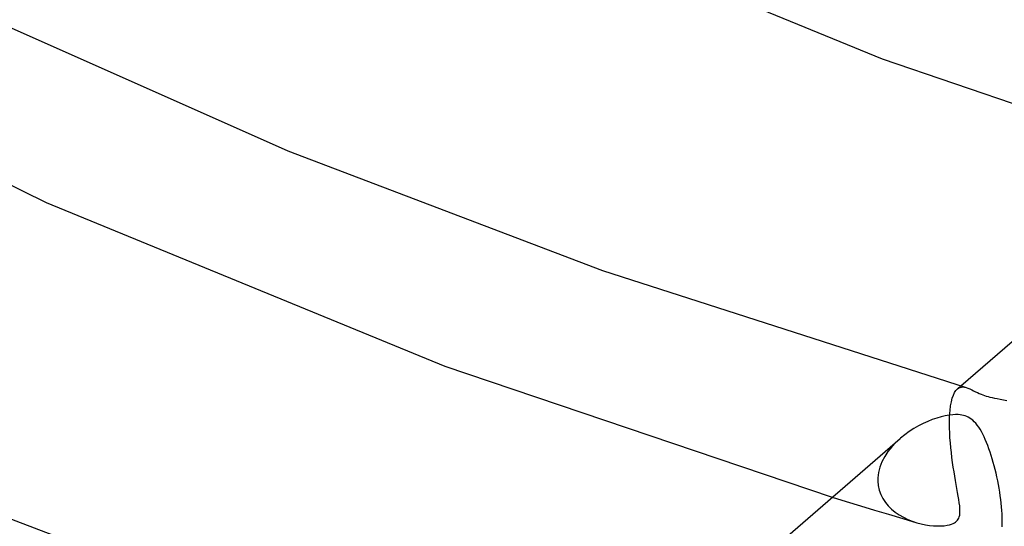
# Model space of a CAD drawing. Header units: millimetres. Extents: x -374 to 374, y -188 to 321.
# Tile 51 of 112: x -100 to -73, y 149 to 164. Entities that reach past the tile are written whole.
import ezdxf

# ---------------------------------------------------------------- set-up
doc = ezdxf.new("R2010")
doc.units = ezdxf.units.MM
doc.layers.add('HIDDEN', color=7, linetype='Continuous')
doc.layers.add('THICK', color=7, linetype='Continuous')

msp = doc.modelspace()

# ---------------------------------------------------------------- linework, layer by layer
at = {"layer": 'HIDDEN'}
for p, q in [((-74.009, 153.24), (-73.911, 153.324)), ((-73.932, 153.285), (-73.891, 153.294)), ((-73.891, 153.294), (-73.849, 153.296)), ((-73.849, 153.296), (-73.806, 153.291)), ((-74.15, 152.985), (-74.12, 153.071)), ((-74.12, 153.071), (-74.086, 153.142)), ((-74.086, 153.142), (-74.048, 153.199)), ((-74.048, 153.199), (-74.007, 153.242)), ((-74.007, 153.242), (-73.97, 153.267)), ((-73.97, 153.267), (-73.932, 153.285)), ((-73.806, 153.291), (-73.762, 153.28)), ((-74.213, 152.636), (-74.197, 152.767)), ((-74.197, 152.767), (-74.176, 152.883)), ((-74.176, 152.883), (-74.15, 152.985)), ((-74.224, 152.479), (-74.223, 152.493)), ((-74.224, 152.464), (-74.224, 152.479)), ((-74.223, 152.493), (-74.213, 152.636)), ((-74.228, 152.28), (-74.226, 152.406)), ((-74.227, 152.15), (-74.228, 152.28)), ((-74.226, 152.421), (-74.225, 152.435)), ((-74.226, 152.406), (-74.226, 152.421)), ((-74.225, 152.45), (-74.224, 152.464)), ((-74.225, 152.435), (-74.225, 152.45)), ((-74.222, 152.016), (-74.227, 152.15)), ((-74.214, 151.88), (-74.222, 152.016)), ((-75.717, 151.754), (-75.835, 151.628)), ((-75.59, 151.871), (-75.717, 151.754)), ((-74.204, 151.742), (-74.214, 151.88)), ((-74.191, 151.604), (-74.204, 151.742)), ((-75.941, 151.496), (-76.032, 151.357)), ((-75.835, 151.628), (-75.941, 151.496)), ((-74.176, 151.466), (-74.191, 151.604)), ((-74.16, 151.33), (-74.176, 151.466)), ((-76.108, 151.212), (-76.166, 151.063)), ((-76.032, 151.357), (-76.108, 151.212)), ((-74.142, 151.196), (-74.16, 151.33)), ((-74.122, 151.064), (-74.142, 151.196)), ((-76.205, 150.912), (-76.223, 150.761)), ((-76.166, 151.063), (-76.205, 150.912)), ((-74.102, 150.935), (-74.122, 151.064)), ((-74.081, 150.811), (-74.102, 150.935)), ((-76.224, 150.718), (-76.225, 150.704)), ((-76.225, 150.704), (-76.224, 150.69)), ((-76.223, 150.761), (-76.224, 150.746)), ((-76.224, 150.746), (-76.224, 150.732)), ((-76.224, 150.732), (-76.224, 150.718)), ((-76.224, 150.69), (-76.224, 150.676)), ((-76.224, 150.676), (-76.212, 150.547)), ((-74.06, 150.691), (-74.081, 150.811)), ((-74.04, 150.575), (-74.06, 150.691)), ((-74.02, 150.464), (-74.04, 150.575)), ((-76.212, 150.547), (-76.184, 150.422)), ((-76.184, 150.422), (-76.141, 150.302)), ((-76.141, 150.302), (-76.084, 150.188)), ((-74.001, 150.358), (-74.02, 150.464)), ((-73.983, 150.257), (-74.001, 150.358)), ((-77.492, 150.223), (-77.101, 150.104)), ((-77.101, 150.104), (-76.709, 149.985)), ((-76.084, 150.188), (-76.014, 150.082)), ((-76.014, 150.082), (-75.932, 149.983)), ((-73.968, 150.161), (-73.983, 150.257)), ((-73.954, 150.072), (-73.968, 150.161)), ((-73.944, 149.988), (-73.954, 150.072)), ((-76.709, 149.985), (-76.317, 149.866)), ((-76.317, 149.866), (-75.924, 149.749)), ((-75.932, 149.983), (-75.84, 149.892)), ((-75.924, 149.749), (-75.53, 149.632)), ((-75.84, 149.892), (-75.739, 149.809)), ((-75.739, 149.809), (-75.629, 149.734)), ((-75.629, 149.734), (-75.513, 149.667)), ((-73.937, 149.911), (-73.944, 149.988)), ((-73.944, 149.722), (-73.937, 149.776)), ((-73.935, 149.84), (-73.937, 149.911)), ((-73.937, 149.776), (-73.935, 149.84)), ((-75.53, 149.632), (-75.136, 149.515)), ((-75.513, 149.667), (-75.392, 149.608)), ((-75.392, 149.608), (-75.265, 149.557)), ((-75.265, 149.557), (-75.136, 149.515)), ((-75.136, 149.515), (-75.016, 149.483)), ((-75.016, 149.483), (-74.897, 149.459)), ((-74.897, 149.459), (-74.782, 149.441)), ((-74.292, 149.443), (-74.225, 149.457)), ((-74.225, 149.457), (-74.169, 149.474)), ((-74.169, 149.474), (-74.124, 149.493)), ((-74.124, 149.493), (-74.087, 149.512)), ((-74.087, 149.512), (-74.056, 149.533)), ((-74.056, 149.533), (-74.029, 149.556)), ((-74.029, 149.556), (-74.006, 149.582)), ((-74.006, 149.582), (-73.986, 149.61)), ((-73.986, 149.61), (-73.969, 149.641)), ((-73.969, 149.641), (-73.955, 149.677)), ((-73.955, 149.677), (-73.944, 149.722)), ((-74.782, 149.441), (-74.67, 149.43)), ((-74.67, 149.43), (-74.564, 149.425)), ((-74.564, 149.425), (-74.465, 149.425)), ((-74.465, 149.425), (-74.373, 149.432)), ((-74.373, 149.432), (-74.292, 149.443))]:
    msp.add_line(p, q, dxfattribs=at)
at = {"layer": 'THICK'}
for p, q in [((-85.632, 166.37), (-76.102, 162.431)), ((-100.705, 163.445), (-92.66, 159.875)), ((-107.73, 162.5), (-99.386, 158.433)), ((-76.102, 162.431), (-66.988, 159.32)), ((-73.911, 153.324), (-65.101, 160.954)), ((-92.66, 159.875), (-83.889, 156.536)), ((-99.386, 158.433), (-88.286, 153.875)), ((-83.889, 156.536), (-73.762, 153.28)), ((-88.286, 153.875), (-77.492, 150.223)), ((-73.762, 153.28), (-73.713, 153.263)), ((-73.713, 153.263), (-73.662, 153.242)), ((-73.662, 153.242), (-73.61, 153.217)), ((-73.61, 153.217), (-73.557, 153.191)), ((-73.557, 153.191), (-73.502, 153.163)), ((-73.502, 153.163), (-73.448, 153.137)), ((-73.448, 153.137), (-73.397, 153.113)), ((-73.397, 153.113), (-73.347, 153.092)), ((-73.347, 153.092), (-73.3, 153.074)), ((-73.3, 153.074), (-73.254, 153.058)), ((-73.254, 153.058), (-73.206, 153.043)), ((-73.206, 153.043), (-73.154, 153.028)), ((-73.154, 153.028), (-73.1, 153.014)), ((-73.1, 153.014), (-73.039, 153)), ((-73.039, 153), (-72.972, 152.986)), ((-72.972, 152.986), (-72.897, 152.971)), ((-72.897, 152.971), (-72.813, 152.956)), ((-72.813, 152.956), (-72.724, 152.94)), ((-72.724, 152.94), (-72.632, 152.923)), ((-74.345, 152.491), (-74.461, 152.464)), ((-74.235, 152.511), (-74.345, 152.491)), ((-74.138, 152.522), (-74.235, 152.511)), ((-74.057, 152.526), (-74.138, 152.522)), ((-73.989, 152.525), (-74.057, 152.526)), ((-73.933, 152.52), (-73.989, 152.525)), ((-73.884, 152.513), (-73.933, 152.52)), ((-73.837, 152.503), (-73.884, 152.513)), ((-73.792, 152.49), (-73.837, 152.503)), ((-73.749, 152.474), (-73.792, 152.49)), ((-73.706, 152.455), (-73.749, 152.474)), ((-75.094, 152.209), (-75.222, 152.136)), ((-74.964, 152.275), (-75.094, 152.209)), ((-74.835, 152.334), (-74.964, 152.275)), ((-74.707, 152.385), (-74.835, 152.334)), ((-74.582, 152.428), (-74.707, 152.385)), ((-74.461, 152.464), (-74.582, 152.428)), ((-73.664, 152.431), (-73.706, 152.455)), ((-73.621, 152.403), (-73.664, 152.431)), ((-73.579, 152.369), (-73.621, 152.403)), ((-73.536, 152.328), (-73.579, 152.369)), ((-73.494, 152.283), (-73.536, 152.328)), ((-73.453, 152.233), (-73.494, 152.283)), ((-73.414, 152.177), (-73.453, 152.233)), ((-75.471, 151.966), (-75.59, 151.871)), ((-75.348, 152.055), (-75.471, 151.966)), ((-75.222, 152.136), (-75.348, 152.055)), ((-73.375, 152.117), (-73.414, 152.177)), ((-73.338, 152.053), (-73.375, 152.117)), ((-73.301, 151.983), (-73.338, 152.053)), ((-73.265, 151.91), (-73.301, 151.983)), ((-106.006, 151.769), (-95.968, 147.947)), ((-84.412, 144.231), (-75.602, 151.86)), ((-73.23, 151.832), (-73.265, 151.91)), ((-73.196, 151.75), (-73.23, 151.832)), ((-73.162, 151.664), (-73.196, 151.75)), ((-73.129, 151.575), (-73.162, 151.664)), ((-73.097, 151.484), (-73.129, 151.575)), ((-73.066, 151.39), (-73.097, 151.484)), ((-73.037, 151.294), (-73.066, 151.39)), ((-73.008, 151.196), (-73.037, 151.294)), ((-72.981, 151.096), (-73.008, 151.196)), ((-72.955, 150.995), (-72.981, 151.096)), ((-72.93, 150.893), (-72.955, 150.995)), ((-72.907, 150.789), (-72.93, 150.893)), ((-72.885, 150.684), (-72.907, 150.789)), ((-72.864, 150.579), (-72.885, 150.684)), ((-72.845, 150.474), (-72.864, 150.579)), ((-72.828, 150.368), (-72.845, 150.474)), ((-72.812, 150.262), (-72.828, 150.368)), ((-72.799, 150.158), (-72.812, 150.262)), ((-72.787, 150.056), (-72.799, 150.158)), ((-72.777, 149.955), (-72.787, 150.056)), ((-72.769, 149.857), (-72.777, 149.955)), ((-72.763, 149.762), (-72.769, 149.857)), ((-72.763, 149.747), (-72.763, 149.762)), ((-72.762, 149.733), (-72.763, 149.747)), ((-72.761, 149.718), (-72.762, 149.733)), ((-72.763, 149.399), (-72.759, 149.485)), ((-72.761, 149.704), (-72.761, 149.718)), ((-72.76, 149.69), (-72.761, 149.704)), ((-72.76, 149.676), (-72.76, 149.69)), ((-72.758, 149.578), (-72.76, 149.676)), ((-72.759, 149.485), (-72.758, 149.578))]:
    msp.add_line(p, q, dxfattribs=at)

doc.saveas('drawing.dxf')
